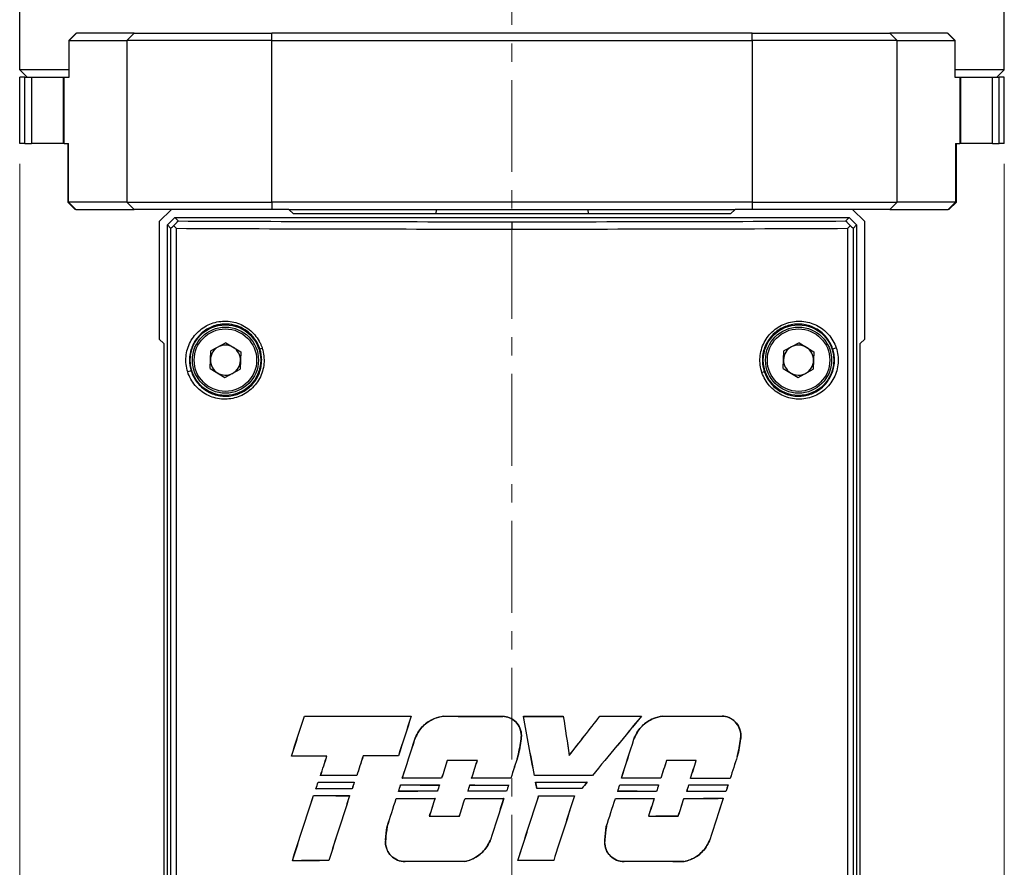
# Model space of a CAD drawing. Header units: inches. Extents: x 0 to 6721, y -3375 to 1330.
# Tile 48 of 196: x 4914 to 4981, y -3049 to -2991. Entities that reach past the tile are written whole.
import ezdxf

# ---------------------------------------------------------------- set-up
doc = ezdxf.new("R2010")
doc.units = ezdxf.units.IN
doc.header["$MEASUREMENT"] = 0
doc.linetypes.add('CENTER', pattern=[2, 1.25, -0.25, 0.25, -0.25])
for name, color, linetype, lineweight in [('AM_5', 3, 'Continuous', 15), ('AM_7', 4, 'CENTER', 15), ('可見 (ISO)', 7, 'Continuous', 25), ('窄部可見 (ISO)', 7, 'Continuous', 25)]:
    doc.layers.add(name, color=color, linetype=linetype, lineweight=lineweight)
doc.styles.add('尺寸標註', font='romans.shx', dxfattribs={"bigfont": 'CHINESET.SHX'})
doc.dimstyles.new('複本(3) CNS2-1$0', dxfattribs={"dimtxt": 3.7, "dimasz": 3, "dimexe": 1.4, "dimexo": 1.4, "dimgap": 1, "dimtad": 1, "dimtoh": 1, "dimdsep": 46, "dimtxsty": '尺寸標註', "dimcen": 0, "dimclrd": 2, "dimclre": 2, "dimclrt": 3, "dimadec": 0, "dimazin": 2, "dimtp": 0.1, "dimtm": 0.1, "dimtfac": 0.71, "dimtmove": 0, "dimatfit": 0, "dimfxl": 0, "dimlwd": 13, "dimlwe": 13, "dimarcsym": 0})

# ---------------------------------------------------------------- blocks, each defined once
blk = doc.blocks.new('*D459')
at = {"layer": 'AM_5', "color": 2, "lineweight": 13}
for p, q in [((4914.457, -3001.305), (4914.457, -3143.523)), ((4981.457, -3001.305), (4981.457, -3143.523)), ((4917.457, -3142.123), (4978.457, -3142.123))]:
    blk.add_line(p, q, dxfattribs=at)
at = {"layer": 'AM_5', "color": 2}
for points in [[(4917.457, -3141.623), (4917.457, -3142.623), (4914.457, -3142.123)], [(4978.457, -3141.623), (4978.457, -3142.623), (4981.457, -3142.123)]]:
    blk.add_solid(points, dxfattribs=at)
at = {"layer": 'Defpoints', "color": 0}
for p in [(4914.457, -2999.905), (4981.457, -2999.905), (4981.457, -3142.123)]:
    blk.add_point(p, dxfattribs=at)
at = {"layer": 'AM_5', "color": 3, "insert": (4947.957, -3139.273), "char_height": 3.7, "attachment_point": 5, "style": '尺寸標註'}
blk.add_mtext('67', dxfattribs=at)

msp = doc.modelspace()

# ---------------------------------------------------------------- linework, layer by layer
at = {"layer": 'AM_7', "ltscale": 5}
msp.add_line((4947.957, -2975.595), (4947.957, -3102.405), dxfattribs=at)
at = {"layer": '可見 (ISO)'}
for p, q in [((4914.457, -2994.905), (4914.457, -2983.905)), ((4981.457, -2994.905), (4981.457, -2983.905)), ((4918.3, -2992.405), (4917.8, -2992.905)), ((4918.3, -2992.405), (4918.323, -2992.405)), ((4922.25, -2992.405), (4918.323, -2992.405)), ((4922.25, -2992.405), (4931.605, -2992.405)), ((4964.309, -2992.405), (4931.605, -2992.405)), ((4964.309, -2992.405), (4973.665, -2992.405)), ((4977.591, -2992.405), (4973.665, -2992.405)), ((4977.591, -2992.405), (4977.614, -2992.405)), ((4977.614, -2992.405), (4978.114, -2992.905)), ((4917.831, -2992.905), (4917.8, -2992.905)), ((4917.8, -2992.905), (4917.8, -2995.405)), ((4917.831, -2992.905), (4921.757, -2992.905)), ((4931.605, -2992.905), (4921.757, -2992.905)), ((4931.605, -2992.905), (4964.309, -2992.905)), ((4974.157, -2992.905), (4964.309, -2992.905)), ((4974.157, -2992.905), (4978.084, -2992.905)), ((4978.114, -2992.905), (4978.084, -2992.905)), ((4978.114, -2995.405), (4978.114, -2992.905)), ((4917.8, -2994.905), (4914.457, -2994.905)), ((4914.957, -2995.405), (4914.457, -2994.905)), ((4914.8, -2995.405), (4914.457, -2995.405)), ((4914.457, -2999.905), (4914.457, -2995.405)), ((4914.8, -2995.405), (4915.27, -2995.405)), ((4914.8, -2999.905), (4914.8, -2995.405)), ((4915.27, -2995.405), (4916.377, -2995.405)), ((4916.377, -2995.405), (4917.413, -2995.405)), ((4917.413, -2995.405), (4917.474, -2995.405)), ((4917.413, -2995.405), (4917.413, -2999.905)), ((4917.474, -2995.405), (4917.831, -2995.405)), ((4978.084, -2995.405), (4978.44, -2995.405)), ((4981.457, -2994.905), (4978.114, -2994.905)), ((4978.44, -2995.405), (4978.501, -2995.405)), ((4978.501, -2999.905), (4978.501, -2995.405)), ((4978.501, -2995.405), (4979.538, -2995.405)), ((4979.538, -2995.405), (4980.644, -2995.405)), ((4980.644, -2995.405), (4981.115, -2995.405)), ((4980.957, -2995.405), (4981.457, -2994.905)), ((4981.457, -2995.405), (4981.115, -2995.405)), ((4981.115, -2999.905), (4981.115, -2995.405)), ((4981.457, -2999.905), (4981.457, -2995.405)), ((4914.8, -2999.905), (4914.457, -2999.905)), ((4914.8, -2999.905), (4915.27, -2999.905)), ((4917.413, -2999.905), (4915.27, -2999.905)), ((4917.474, -2999.905), (4917.413, -2999.905)), ((4917.474, -2999.905), (4917.782, -2999.905)), ((4917.722, -2999.905), (4917.722, -3003.905)), ((4978.132, -2999.905), (4978.44, -2999.905)), ((4978.193, -3003.905), (4978.193, -2999.905)), ((4978.501, -2999.905), (4978.44, -2999.905)), ((4980.644, -2999.905), (4978.501, -2999.905)), ((4980.644, -2999.905), (4981.115, -2999.905)), ((4981.457, -2999.905), (4981.115, -2999.905)), ((4917.722, -3003.905), (4917.782, -3003.905)), ((4918.222, -3004.405), (4917.722, -3003.905)), ((4921.757, -3003.905), (4917.782, -3003.905)), ((4921.757, -3003.905), (4931.605, -3003.905)), ((4964.309, -3003.905), (4931.605, -3003.905)), ((4964.309, -3003.905), (4974.157, -3003.905)), ((4978.132, -3003.905), (4974.157, -3003.905)), ((4977.693, -3004.405), (4978.193, -3003.905)), ((4978.132, -3003.905), (4978.193, -3003.905)), ((4918.275, -3004.405), (4918.222, -3004.405)), ((4918.275, -3004.405), (4922.25, -3004.405)), ((4924.779, -3004.405), (4922.25, -3004.405)), ((4924.779, -3004.405), (4923.957, -3005.228)), ((4932.779, -3004.405), (4924.779, -3004.405)), ((4933.079, -3004.705), (4932.779, -3004.405)), ((4932.779, -3004.405), (4963.135, -3004.405)), ((4962.835, -3004.705), (4933.079, -3004.705)), ((4942.808, -3004.405), (4942.783, -3004.705)), ((4953.107, -3004.405), (4953.132, -3004.705)), ((4963.135, -3004.405), (4962.835, -3004.705)), ((4971.135, -3004.405), (4963.135, -3004.405)), ((4971.957, -3005.228), (4971.135, -3004.405)), ((4973.665, -3004.405), (4971.135, -3004.405)), ((4973.665, -3004.405), (4977.639, -3004.405)), ((4977.693, -3004.405), (4977.639, -3004.405)), ((4923.957, -3005.228), (4923.957, -3013.228)), ((4924.507, -3005.456), (4925.007, -3004.955)), ((4924.507, -3087.406), (4924.507, -3005.456)), ((4924.736, -3005.685), (4924.507, -3005.456)), ((4925.007, -3004.955), (4970.907, -3004.955)), ((4925.007, -3004.955), (4925.236, -3005.185)), ((4970.678, -3005.185), (4970.907, -3004.955)), ((4970.907, -3004.955), (4971.407, -3005.456)), ((4971.407, -3005.456), (4971.178, -3005.685)), ((4971.407, -3005.456), (4971.407, -3087.406)), ((4971.957, -3013.228), (4971.957, -3005.228)), ((4930.449, -3005.705), (4930.449, -3005.705)), ((4965.465, -3005.705), (4965.465, -3005.705)), ((4927.376, -3012.455), (4927.376, -3012.455)), ((4923.957, -3013.228), (4924.257, -3013.528)), ((4924.257, -3013.528), (4924.257, -3054.905)), ((4928.495, -3013.475), (4927.454, -3014.033)), ((4928.495, -3013.475), (4929.498, -3014.098)), ((4967.495, -3013.475), (4966.454, -3014.033)), ((4967.495, -3013.475), (4968.498, -3014.098)), ((4971.657, -3013.528), (4971.957, -3013.228)), ((4971.657, -3054.905), (4971.657, -3013.528)), ((4927.416, -3015.213), (4927.454, -3014.033)), ((4929.498, -3014.098), (4929.46, -3015.278)), ((4966.416, -3015.213), (4966.454, -3014.033)), ((4968.498, -3014.098), (4968.46, -3015.278)), ((4927.416, -3015.213), (4928.419, -3015.836)), ((4928.419, -3015.836), (4929.46, -3015.278)), ((4966.416, -3015.213), (4967.419, -3015.836)), ((4967.419, -3015.836), (4968.46, -3015.278)), ((4929.957, -3016.607), (4929.957, -3016.607)), ((4933.834, -3038.875), (4933.837, -3038.879)), ((4941.102, -3038.89), (4941.098, -3038.893)), ((4943.28, -3038.892), (4943.281, -3038.896)), ((4947.344, -3038.894), (4947.344, -3038.898)), ((4948.731, -3038.894), (4948.735, -3038.898)), ((4951.447, -3038.893), (4951.444, -3038.897)), ((4953.934, -3038.891), (4953.935, -3038.894)), ((4956.773, -3038.887), (4956.765, -3038.89)), ((4958.189, -3038.884), (4958.189, -3038.888)), ((4962.253, -3038.875), (4962.253, -3038.878)), ((4941.348, -3040.455), (4941.351, -3040.456)), ((4948.576, -3040.438), (4948.573, -3040.437)), ((4956.254, -3040.454), (4956.258, -3040.455)), ((4963.508, -3040.441), (4963.504, -3040.441)), ((4932.945, -3041.608), (4932.95, -3041.604)), ((4935.359, -3041.601), (4935.364, -3041.598)), ((4937.826, -3041.596), (4937.823, -3041.592)), ((4940.227, -3041.592), (4940.225, -3041.588)), ((4948.357, -3041.617), (4948.354, -3041.616)), ((4951.853, -3041.554), (4951.851, -3041.563)), ((4963.288, -3041.623), (4963.285, -3041.622)), ((4943.556, -3041.901), (4943.554, -3041.897)), ((4945.599, -3041.899), (4945.604, -3041.896)), ((4958.471, -3041.909), (4958.469, -3041.906)), ((4960.488, -3041.914), (4960.493, -3041.91)), ((4934.929, -3042.935), (4934.934, -3042.931)), ((4937.398, -3042.929), (4937.395, -3042.925)), ((4940.492, -3043.11), (4940.497, -3043.107)), ((4943.168, -3043.107), (4943.166, -3043.104)), ((4945.21, -3043.106), (4945.215, -3043.102)), ((4947.879, -3043.105), (4947.876, -3043.102)), ((4949.483, -3042.918), (4949.486, -3042.915)), ((4953.43, -3042.921), (4953.428, -3042.918)), ((4955.401, -3043.11), (4955.406, -3043.107)), ((4958.083, -3043.115), (4958.08, -3043.111)), ((4960.101, -3043.119), (4960.106, -3043.116)), ((4962.803, -3043.126), (4962.8, -3043.123)), ((4934.767, -3043.367), (4934.769, -3043.37)), ((4937.226, -3043.373), (4937.221, -3043.376)), ((4940.38, -3043.565), (4940.382, -3043.568)), ((4943.018, -3043.568), (4943.014, -3043.572)), ((4945.095, -3043.57), (4945.098, -3043.573)), ((4947.727, -3043.57), (4947.722, -3043.574)), ((4949.567, -3043.383), (4949.571, -3043.387)), ((4949.655, -3043.811), (4949.658, -3043.808)), ((4952.707, -3043.813), (4952.705, -3043.81)), ((4953.063, -3043.381), (4953.055, -3043.385)), ((4955.289, -3043.565), (4955.291, -3043.569)), ((4957.937, -3043.561), (4957.932, -3043.564)), ((4959.995, -3043.557), (4959.997, -3043.56)), ((4962.665, -3043.55), (4962.66, -3043.553)), ((4934.442, -3044.29), (4934.444, -3044.293)), ((4934.617, -3043.828), (4934.622, -3043.825)), ((4936.909, -3044.295), (4936.904, -3044.299)), ((4937.081, -3043.822), (4937.078, -3043.819)), ((4940.237, -3044.004), (4940.242, -3044)), ((4942.878, -3044), (4942.876, -3043.997)), ((4944.956, -3043.999), (4944.961, -3043.995)), ((4947.588, -3043.998), (4947.586, -3043.994)), ((4949.77, -3044.307), (4949.773, -3044.31)), ((4952.211, -3044.305), (4952.206, -3044.309)), ((4955.147, -3044.003), (4955.152, -3043.999)), ((4957.792, -3044.007), (4957.79, -3044.004)), ((4959.847, -3044.011), (4959.852, -3044.008)), ((4962.328, -3044.474), (4962.323, -3044.478)), ((4962.512, -3044.018), (4962.51, -3044.015)), ((4940.08, -3044.488), (4940.082, -3044.492)), ((4942.719, -3044.491), (4942.714, -3044.495)), ((4944.759, -3044.493), (4944.762, -3044.496)), ((4947.391, -3044.494), (4947.387, -3044.497)), ((4954.989, -3044.489), (4954.992, -3044.493)), ((4957.637, -3044.485), (4957.632, -3044.488)), ((4959.659, -3044.481), (4959.662, -3044.484)), ((4942.332, -3045.686), (4942.327, -3045.69)), ((4944.371, -3045.688), (4944.374, -3045.691)), ((4957.248, -3045.681), (4957.243, -3045.684)), ((4959.272, -3045.677), (4959.275, -3045.68)), ((4939.462, -3046.404), (4939.466, -3046.405)), ((4954.374, -3046.404), (4954.377, -3046.405)), ((4939.36, -3047.299), (4939.364, -3047.299)), ((4946.49, -3047.297), (4946.487, -3047.296)), ((4954.273, -3047.299), (4954.276, -3047.3)), ((4961.415, -3047.302), (4961.412, -3047.301)), ((4933.011, -3048.725), (4933.015, -3048.722)), ((4935.489, -3048.719), (4935.486, -3048.715)), ((4944.741, -3048.777), (4944.741, -3048.774)), ((4948.356, -3048.704), (4948.361, -3048.7)), ((4950.795, -3048.704), (4950.792, -3048.701)), ((4959.651, -3048.79), (4959.651, -3048.786))]:
    msp.add_line(p, q, dxfattribs=at)
for centre, radius in [((4928.457, -3014.655), 2.4), ((4967.457, -3014.655), 2.4), ((4928.457, -3014.655), 2.25), ((4967.457, -3014.655), 2.25)]:
    msp.add_circle(centre, radius, dxfattribs=at)
for centre, radius, start, end in [((4928.757, -3009.206), 3.25, 281.62621, 281.62665), ((4967.157, -3009.205), 3.25, 258.37297, 258.37379), ((4928.457, -3014.655), 1.023, 58.16865, 118.16865), ((4967.457, -3014.655), 1.022, 58.16865, 118.16865), ((4928.457, -3014.655), 1.023, 118.16865, 178.16865), ((4928.457, -3014.655), 1.023, 358.16865, 58.16865), ((4931.957, -3015.405), 2, 126.49107, 126.49202), ((4967.457, -3014.655), 1.022, 118.16865, 178.16865), ((4967.457, -3014.655), 1.022, 358.16865, 58.16865), ((4928.457, -3014.655), 1.023, 178.16865, 238.16865), ((4928.457, -3014.655), 1.023, 298.16865, 358.16865), ((4967.457, -3014.655), 1.022, 178.16865, 238.16865), ((4967.457, -3014.655), 1.022, 298.16865, 358.16865), ((4928.457, -3014.655), 1.023, 238.16865, 298.16865), ((4967.457, -3014.655), 1.022, 238.16865, 298.16865)]:
    msp.add_arc(centre, radius, start, end, dxfattribs=at)
for centre, major_axis, ratio, start_param, end_param in [((4925.236, -3005.185), (0.5, 0.5), 0.017452, 3.14159, 4.057193), ((4970.678, -3005.184), (0.5, -0.5), 0.017447, 5.367552, 6.283193), ((4932.281, -2991.642), (284.087, 875.847), 0.017452, 4.660971, 4.664096), ((4932.246, -2991.636), (-284.763, -877.929), 0.017452, 1.519511, 1.52262), ((4947.957, -3037.298), (91.487, 0), 0.017452, 4.557398, 4.637393), ((4947.957, -3037.298), (-91.687, 0), 0.017452, 1.416174, 1.495912), ((4963.845, -3022.978), (295.789, 911.922), 0.017452, 1.593911, 1.596866), ((4963.81, -3022.978), (-295.137, -909.912), 0.017452, 4.735538, 4.738507), ((4947.957, -3037.298), (91.486, 0), 0.017452, 4.661247, 4.705683), ((4947.957, -3037.298), (-91.686, 0), 0.017452, 1.519768, 1.564104), ((4947.957, -3037.298), (91.486, 0), 0.017452, 4.720848, 4.750549), ((4901.456, -3043.446), (-498.078, 2664.416), 0.017452, 4.709324, 4.710835), ((4947.957, -3037.298), (-91.686, 0), 0.017452, 1.579283, 1.60884), ((4901.355, -3043.446), (499.167, -2670.241), 0.017452, 1.567733, 1.569237), ((5017.325, -3005.517), (-605.756, 3974.147), 0.017452, 1.576535, 1.577206), ((5017.173, -3005.518), (604.423, -3965.401), 0.017452, 4.718146, 4.718817), ((4944.64, -3043.944), (-148.764, -190.234), 0.017452, 1.59696, 1.610988), ((4944.648, -3043.944), (148.438, 189.818), 0.017452, 4.738624, 4.752657), ((4947.957, -3052.038), (91.692, 110.88), 0.011124, 1.461143, 1.497648), ((4947.957, -3052.038), (-91.492, -110.638), 0.011124, 4.602442, 4.639092), ((4947.957, -3037.298), (91.486, 0), 0.017452, 4.777761, 4.8089), ((4947.957, -3037.298), (-91.686, 0), 0.017452, 1.636045, 1.667014), ((4947.957, -3037.298), (91.487, 0), 0.017452, 4.824462, 4.869294), ((4947.957, -3037.298), (-91.687, 0), 0.017452, 1.682627, 1.727356), ((4931.892, -3014.931), (295.191, 917.568), 0.017452, 4.687288, 4.690184), ((4931.857, -3014.93), (-295.852, -919.625), 0.017452, 1.545767, 1.548651), ((4931.881, -3060.972), (297.001, 923.195), 0.017452, 4.737352, 4.74023), ((4931.845, -3060.972), (-297.658, -925.238), 0.017452, 1.59572, 1.598587), ((4947.957, -3043.183), (-91.487, 0), 0.017452, 4.850528, 4.877222), ((4947.957, -3043.183), (91.687, 0), 0.017452, 1.708579, 1.735213), ((4932.02, -2998.297), (288.76, 897.578), 0.017452, 4.668253, 4.66974), ((4931.985, -2998.292), (-289.436, -899.682), 0.017452, 1.526775, 1.528259), ((4963.918, -3015.505), (295.88, 919.712), 0.017452, 1.604779, 1.606229), ((4963.882, -3015.506), (-295.218, -917.654), 0.017452, 4.746438, 4.747892), ((4947.957, -3043.183), (91.686, 0), 0.017452, 1.65523, 1.681553), ((4947.957, -3043.183), (-91.486, 0), 0.017452, 4.79698, 4.823361), ((4947.957, -3048.076), (91.687, 285.087), 0.005344, 1.549852, 1.555064), ((4964.161, -3048.074), (-298.7, -928.477), 0.017452, 4.711049, 4.712652), ((4963.906, -3092.847), (286.05, 889.156), 0.017452, 1.518769, 1.520459), ((4963.871, -3092.841), (-285.369, -887.039), 0.017452, 4.660233, 4.66193), ((4964.179, -3033.438), (299.106, 929.737), 0.017452, 1.585509, 1.586807), ((4964.143, -3033.438), (-298.451, -927.703), 0.017452, 4.727125, 4.728426), ((4947.957, -3043.495), (91.686, 0), 0.017452, 1.596468, 1.618843), ((4947.957, -3043.495), (-91.486, 0), 0.017452, 4.73817, 4.760512), ((4931.788, -3029.381), (297.997, 926.291), 0.017452, 4.703186, 4.704489), ((4931.752, -3029.381), (-298.653, -928.329), 0.017452, 1.56163, 1.562929), ((4963.977, -3079.196), (292.588, 909.479), 0.017452, 1.535399, 1.536725), ((4963.941, -3079.193), (-291.921, -907.406), 0.017452, 4.676904, 4.678234), ((4947.957, -3043.495), (91.687, 0), 0.017452, 1.433645, 1.455894), ((4947.957, -3043.495), (-91.487, 0), 0.017452, 4.574989, 4.597206), ((4932.205, -3075.289), (293.354, 911.858), 0.017452, 4.75329, 4.754613), ((4932.169, -3075.291), (-294.018, -913.922), 0.017452, 1.611623, 1.612943), ((4947.957, -3044.515), (-91.487, 0), 0.017452, 4.828069, 4.855276), ((4947.957, -3044.515), (91.687, 0), 0.017452, 1.686251, 1.713316), ((4947.957, -3044.702), (-91.486, 0), 0.017452, 4.764757, 4.794076), ((4947.957, -3044.702), (91.686, 0), 0.017452, 1.623078, 1.652252), ((4947.957, -3044.702), (-91.486, 0), 0.017452, 4.713246, 4.742416), ((4947.957, -3044.702), (91.686, 0), 0.017452, 1.57168, 1.600706), ((4947.957, -3044.515), (-91.486, 0), 0.017452, 4.652533, 4.695708), ((4947.957, -3044.515), (91.686, 0), 0.017452, 1.51109, 1.554121), ((4947.957, -3044.702), (-91.486, 0), 0.017452, 4.601481, 4.630931), ((4947.957, -3044.702), (91.686, 0), 0.017452, 1.46016, 1.489463), ((4947.957, -3044.702), (-91.487, 0), 0.017452, 4.549394, 4.579256), ((4947.957, -3044.702), (91.687, 0), 0.017452, 1.408188, 1.437903), ((4947.962, -2997.597), (91.504, 281.974), 0.005389, 4.549441, 4.551099), ((4947.957, -2997.614), (91.687, 282.541), 0.005388, 4.549844, 4.551473), ((4947.957, -3041.787), (91.487, 0), 0.017452, 4.567706, 4.594823), ((4947.957, -3041.787), (-91.687, 0), 0.017452, 1.42646, 1.453435), ((4947.952, -3015.466), (91.664, 282.47), 0.005386, 1.671514, 1.673089), ((4947.962, -3015.44), (91.507, 281.984), 0.005389, 1.671765, 1.673368), ((4947.954, -3015.077), (91.471, 281.872), 0.005387, 4.611335, 4.612899), ((4947.957, -3015.068), (91.685, 282.532), 0.005388, 4.611556, 4.613092), ((4947.957, -3041.974), (91.486, 0), 0.017452, 4.629469, 4.658381), ((4947.957, -3041.974), (-91.686, 0), 0.017452, 1.488085, 1.516853), ((4947.956, -3033.522), (91.675, 282.502), 0.005387, 1.608125, 1.609631), ((4947.956, -3033.521), (91.48, 281.902), 0.005387, 1.608192, 1.609726), ((4947.957, -3029.582), (91.489, 281.93), 0.005388, 4.662979, 4.664503), ((4947.957, -3029.584), (91.681, 282.519), 0.005387, 4.663107, 4.664603), ((4947.957, -3041.974), (91.486, 0), 0.017452, 4.6811, 4.709876), ((4947.957, -3041.974), (-91.686, 0), 0.017452, 1.539604, 1.568237), ((4947.957, -3048.034), (91.672, 282.493), 0.005387, 1.556757, 1.558245), ((4947.957, -3048.036), (91.5, 281.963), 0.005389, 1.556705, 1.558222), ((4947.957, -3041.787), (91.486, 0), 0.017452, 4.729986, 4.768226), ((4947.961, -3043.484), (91.394, -444.044), 0.003515, 1.569335, 1.570299), ((4947.957, -3041.787), (-91.686, 0), 0.017452, 1.588402, 1.62643), ((4947.962, -3043.484), (91.563, -444.866), 0.003514, 1.569345, 1.570291), ((4947.957, -3045.408), (91.686, 0), 0.017452, 1.51899, 1.552245), ((4947.957, -3052.089), (91.692, 111.373), 0.011094, 1.501695, 1.505523), ((4947.957, -3052.089), (91.492, 111.129), 0.011094, 1.501493, 1.505392), ((4947.958, -3060.994), (91.484, 281.915), 0.005388, 4.774446, 4.776001), ((4947.96, -3060.989), (91.669, 282.484), 0.005387, 4.774317, 4.775843), ((4947.957, -3041.974), (91.486, 0), 0.017452, 4.792617, 4.821696), ((4947.957, -3041.974), (-91.686, 0), 0.017452, 1.650876, 1.679811), ((4947.958, -3079.445), (91.684, 282.529), 0.005388, 1.445202, 1.446769), ((4947.956, -3079.451), (91.491, 281.936), 0.005388, 1.444899, 1.446495), ((4947.957, -3075.511), (91.486, 281.92), 0.005388, 4.826102, 4.827726), ((4947.961, -3075.502), (91.674, 282.5), 0.005387, 4.825854, 4.827449), ((4947.957, -3041.974), (91.487, 0), 0.017452, 4.844348, 4.873853), ((4947.957, -3041.974), (-91.687, 0), 0.017452, 1.702494, 1.731851), ((4947.952, -3093.982), (91.705, 282.594), 0.005389, 1.393133, 1.394792), ((4947.964, -3093.939), (91.464, 281.851), 0.005387, 1.392799, 1.394488), ((4932.038, -2998.469), (286.698, 891.171), 0.017452, 4.661581, 4.666565), ((4932.003, -2998.463), (-287.378, -893.283), 0.017452, 1.520119, 1.525084), ((4947.957, -3042.71), (91.487, 0), 0.017452, 4.564115, 4.591326), ((4947.957, -3042.71), (-91.687, 0), 0.017452, 1.422876, 1.449946), ((4947.957, -3045.408), (-91.487, 0), 0.017452, 4.831559, 4.85873), ((4947.957, -3045.408), (91.687, 0), 0.017452, 1.689733, 1.716762), ((4963.801, -3015.473), (294.595, 915.716), 0.017452, 1.607894, 1.61272), ((4963.764, -3015.475), (-293.931, -913.652), 0.017452, 4.749553, 4.754397), ((4947.957, -3045.594), (-91.486, 0), 0.017452, 4.767932, 4.796873), ((4947.957, -3045.594), (91.686, 0), 0.017452, 1.626246, 1.655043), ((4947.957, -3045.594), (-91.486, 0), 0.017452, 4.716418, 4.745202), ((4947.957, -3045.594), (91.686, 0), 0.017452, 1.574845, 1.603485), ((4931.745, -3044.728), (298.845, 928.927), 0.017452, 4.713724, 4.718457), ((4931.71, -3044.728), (-299.498, -930.957), 0.017452, 1.572144, 1.57686), ((4947.957, -3045.408), (-91.486, 0), 0.017452, 4.660452, 4.693829), ((4947.957, -3042.71), (91.486, 0), 0.017452, 4.732207, 4.758901), ((4947.957, -3042.71), (-91.686, 0), 0.017452, 1.590599, 1.617155), ((4964.142, -3062.69), (298.195, 926.907), 0.017452, 1.55658, 1.561319), ((4964.106, -3062.689), (-297.539, -924.867), 0.017452, 4.698125, 4.702882), ((4947.957, -3045.594), (-91.486, 0), 0.017452, 4.604677, 4.633716), ((4947.957, -3045.594), (91.686, 0), 0.017452, 1.463349, 1.492243), ((4947.957, -3042.897), (91.487, 0), 0.017452, 4.840654, 4.870119), ((4947.957, -3042.897), (-91.687, 0), 0.017452, 1.698809, 1.728126), ((4947.957, -3045.594), (-91.487, 0), 0.017452, 4.552615, 4.582054), ((4947.957, -3045.594), (91.687, 0), 0.017452, 1.411402, 1.440694), ((4963.915, -3093.029), (287.856, 894.769), 0.017452, 1.522124, 1.525284), ((4963.88, -3093.023), (-287.177, -892.658), 0.017452, 4.66359, 4.666763), ((4931.922, -3015.128), (294.163, 914.374), 0.017452, 4.683793, 4.685889), ((4931.886, -3015.126), (-294.826, -916.434), 0.017452, 1.542274, 1.544363), ((4947.957, -3042.897), (91.486, 0), 0.017452, 4.626175, 4.655103), ((4947.957, -3042.897), (-91.686, 0), 0.017452, 1.484799, 1.513583), ((4963.885, -3033.537), (296.418, 913.152), 0.017452, 1.588462, 1.58977), ((4963.85, -3033.537), (-295.769, -911.152), 0.017452, 4.730077, 4.731388), ((4932.078, -3029.516), (295.212, 909.438), 0.017452, 4.700271, 4.701585), ((4932.043, -3029.515), (-295.862, -911.44), 0.017452, 1.558713, 1.560024), ((4947.957, -3042.897), (91.486, 0), 0.017452, 4.677429, 4.706206), ((4947.957, -3042.897), (-91.686, 0), 0.017452, 1.53594, 1.564574), ((4964.205, -3047.95), (299.495, 930.948), 0.017452, 1.572702, 1.575707), ((4964.169, -3047.95), (-298.842, -928.918), 0.017452, 4.714283, 4.7173), ((4931.832, -3061.105), (297.627, 925.141), 0.017452, 4.733894, 4.735965), ((4931.796, -3061.105), (-298.283, -927.181), 0.017452, 1.592266, 1.594329), ((4947.957, -3042.897), (91.486, 0), 0.017452, 4.789331, 4.818392), ((4947.957, -3042.897), (-91.686, 0), 0.017452, 1.647599, 1.676514), ((4963.727, -3078.988), (291.151, 896.926), 0.017452, 1.537988, 1.539322), ((4963.692, -3078.986), (-290.489, -894.886), 0.017452, 4.679491, 4.680829), ((4932.397, -3075.084), (291.804, 898.94), 0.017452, 4.750772, 4.752103), ((4932.361, -3075.085), (-292.464, -900.97), 0.017452, 1.609104, 1.610432), ((4947.957, -3044.092), (-91.686, 0), 0.017452, 1.50935, 1.531704), ((4947.957, -3044.092), (91.486, 0), 0.017452, 4.650861, 4.673183), ((4947.957, -3044.092), (-91.687, 0), 0.017452, 1.672249, 1.69455), ((4947.957, -3044.092), (91.487, 0), 0.017452, 4.814118, 4.836387), ((4947.957, -3050.3), (-91.487, 0), 0.017452, 4.849098, 4.876499), ((4947.957, -3050.3), (91.687, 0), 0.017452, 1.707234, 1.734491), ((4947.957, -3050.373), (91.686, 0), 0.017452, 1.605884, 1.65028), ((4947.957, -3050.373), (-91.486, 0), 0.017452, 4.74755, 4.792046), ((4947.957, -3050.3), (-91.486, 0), 0.017452, 4.681369, 4.70803), ((4947.957, -3050.3), (91.686, 0), 0.017452, 1.539872, 1.566395), ((4947.957, -3050.373), (91.687, 0), 0.017452, 1.442908, 1.487491), ((4947.957, -3050.373), (-91.487, 0), 0.017452, 4.584216, 4.628901)]:
    msp.add_ellipse(centre, major_axis=major_axis, ratio=ratio, start_param=start_param, end_param=end_param, dxfattribs=at)
for points, knots in [([(4924.938, -3005.496), (4924.977, -3005.457), (4925.016, -3005.418), (4925.086, -3005.347), (4925.118, -3005.314), (4925.172, -3005.258), (4925.194, -3005.234), (4925.22, -3005.206), (4925.227, -3005.198), (4925.235, -3005.188), (4925.237, -3005.185), (4925.236, -3005.185)], [0.0000009, 0.0000009, 0.0000009, 0.0000009, 0.01668863, 0.01668863, 0.03207294, 0.03207294, 0.04703193, 0.04703193, 0.05595921, 0.05595921, 0.06455402, 0.06455402, 0.06455402, 0.06455402]), ([(4925.111, -3005.684), (4925.103, -3005.675), (4925.094, -3005.666), (4925.063, -3005.634), (4925.042, -3005.611), (4924.992, -3005.557), (4924.965, -3005.526), (4924.938, -3005.496)], [-0.02692022, -0.02692022, -0.02692022, -0.02692022, -0.023087, -0.023087, -0.01333736, -0.01333736, -0.00000098, -0.00000098, -0.00000098, -0.00000098]), ([(4970.678, -3005.185), (4970.677, -3005.185), (4970.679, -3005.188), (4970.688, -3005.198), (4970.695, -3005.206), (4970.72, -3005.234), (4970.742, -3005.258), (4970.797, -3005.314), (4970.828, -3005.347), (4970.898, -3005.418), (4970.937, -3005.457), (4970.976, -3005.496)], [0.00000029, 0.00000029, 0.00000029, 0.00000029, 0.00854237, 0.00854237, 0.01741418, 0.01741418, 0.03229707, 0.03229707, 0.04761493, 0.04761493, 0.0642307, 0.0642307, 0.0642307, 0.0642307]), ([(4970.803, -3005.684), (4970.812, -3005.675), (4970.82, -3005.666), (4970.851, -3005.634), (4970.872, -3005.611), (4970.922, -3005.557), (4970.95, -3005.526), (4970.976, -3005.496)], [-0.00383091, -0.00383091, -0.00383091, -0.00383091, 0, 0, 0.00974206, 0.00974206, 0.02306878, 0.02306878, 0.02306878, 0.02306878]), ([(4941.348, -3040.455), (4941.363, -3040.411), (4941.38, -3040.367), (4941.517, -3040.035), (4941.698, -3039.771), (4942.116, -3039.353), (4942.38, -3039.173), (4942.867, -3038.972), (4943.075, -3038.918), (4943.28, -3038.892)], [0.7838559, 0.7838559, 0.7838559, 0.7838559, 0.7970054, 0.7970054, 0.8855795, 0.8855795, 0.974259, 0.974259, 1.0344169, 1.0344169, 1.0344169, 1.0344169]), ([(4943.281, -3038.896), (4943.075, -3038.922), (4942.868, -3038.975), (4942.382, -3039.176), (4942.118, -3039.356), (4941.701, -3039.773), (4941.52, -3040.036), (4941.383, -3040.368), (4941.366, -3040.412), (4941.351, -3040.456)], [1.0892723, 1.0892723, 1.0892723, 1.0892723, 1.1493192, 1.1493192, 1.2378659, 1.2378659, 1.326308, 1.326308, 1.3394343, 1.3394343, 1.3394343, 1.3394343]), ([(4947.344, -3038.894), (4947.491, -3038.901), (4947.644, -3038.934), (4947.948, -3039.06), (4948.096, -3039.161), (4948.329, -3039.394), (4948.43, -3039.542), (4948.564, -3039.865), (4948.597, -3040.041), (4948.597, -3040.206), (4948.597, -3040.281), (4948.59, -3040.36), (4948.576, -3040.438)], [0.5993472, 0.5993472, 0.5993472, 0.5993472, 0.6428795, 0.6428795, 0.692326, 0.692326, 0.7417708, 0.7417708, 0.7912155, 0.7912155, 0.7912155, 0.8139712, 0.8139712, 0.8139712, 0.8139712]), ([(4948.573, -3040.437), (4948.586, -3040.359), (4948.593, -3040.281), (4948.593, -3040.041), (4948.56, -3039.866), (4948.427, -3039.543), (4948.326, -3039.396), (4948.094, -3039.164), (4947.946, -3039.063), (4947.643, -3038.937), (4947.49, -3038.905), (4947.344, -3038.898)], [-0.4172616, -0.4172616, -0.4172616, -0.4172616, -0.3945554, -0.3945554, -0.3452422, -0.3452422, -0.2959289, -0.2959289, -0.246614, -0.246614, -0.2032052, -0.2032052, -0.2032052, -0.2032052]), ([(4956.254, -3040.454), (4956.27, -3040.41), (4956.286, -3040.366), (4956.424, -3040.034), (4956.604, -3039.769), (4957.021, -3039.35), (4957.287, -3039.168), (4957.774, -3038.965), (4957.983, -3038.911), (4958.189, -3038.884)], [0.788535, 0.788535, 0.788535, 0.788535, 0.801671, 0.801671, 0.8902961, 0.8902961, 0.9795766, 0.9795766, 1.0401369, 1.0401369, 1.0401369, 1.0401369]), ([(4958.189, -3038.888), (4957.983, -3038.915), (4957.775, -3038.968), (4957.289, -3039.171), (4957.024, -3039.353), (4956.607, -3039.771), (4956.427, -3040.036), (4956.289, -3040.368), (4956.273, -3040.411), (4956.258, -3040.455)], [-0.3265801, -0.3265801, -0.3265801, -0.3265801, -0.2661323, -0.2661323, -0.1769869, -0.1769869, -0.0884935, -0.0884935, -0.0753804, -0.0753804, -0.0753804, -0.0753804]), ([(4962.253, -3038.875), (4962.403, -3038.881), (4962.559, -3038.914), (4962.869, -3039.042), (4963.02, -3039.145), (4963.257, -3039.382), (4963.359, -3039.531), (4963.495, -3039.859), (4963.529, -3040.038), (4963.529, -3040.206), (4963.529, -3040.283), (4963.522, -3040.362), (4963.508, -3040.441)], [0.611461, 0.611461, 0.611461, 0.611461, 0.656364, 0.656364, 0.7072983, 0.7072983, 0.7575845, 0.7575845, 0.8078707, 0.8078707, 0.8078707, 0.8309678, 0.8309678, 0.8309678, 0.8309678]), ([(4963.504, -3040.441), (4963.518, -3040.362), (4963.525, -3040.282), (4963.525, -3040.038), (4963.492, -3039.86), (4963.356, -3039.533), (4963.254, -3039.384), (4963.018, -3039.148), (4962.868, -3039.045), (4962.558, -3038.918), (4962.402, -3038.885), (4962.253, -3038.878)], [-0.425903, -0.425903, -0.425903, -0.425903, -0.4028525, -0.4028525, -0.3527, -0.3527, -0.3025474, -0.3025474, -0.2517516, -0.2517516, -0.2069787, -0.2069787, -0.2069787, -0.2069787]), ([(4939.36, -3047.299), (4939.354, -3047.355), (4939.35, -3047.41), (4939.35, -3047.63), (4939.383, -3047.806), (4939.518, -3048.131), (4939.619, -3048.279), (4939.854, -3048.513), (4940.002, -3048.615), (4940.327, -3048.749), (4940.504, -3048.782), (4940.672, -3048.782), (4940.675, -3048.782), (4940.677, -3048.782)], [-0.4139732, -0.4139732, -0.4139732, -0.4139732, -0.3977529, -0.3977529, -0.3480529, -0.3480529, -0.2983529, -0.2983529, -0.2484976, -0.2484976, -0.1986422, -0.1986422, -0.1978872, -0.1978872, -0.1978872, -0.1978872]), ([(4940.677, -3048.778), (4940.675, -3048.778), (4940.672, -3048.778), (4940.505, -3048.778), (4940.328, -3048.746), (4940.004, -3048.612), (4939.856, -3048.51), (4939.622, -3048.277), (4939.521, -3048.129), (4939.387, -3047.805), (4939.354, -3047.629), (4939.354, -3047.464), (4939.354, -3047.41), (4939.357, -3047.355), (4939.364, -3047.299)], [0.5940524, 0.5940524, 0.5940524, 0.5940524, 0.5948064, 0.5948064, 0.6445283, 0.6445283, 0.6942502, 0.6942502, 0.7438179, 0.7438179, 0.7933857, 0.7933857, 0.7933857, 0.809574, 0.809574, 0.809574, 0.809574]), ([(4944.741, -3048.774), (4944.893, -3048.744), (4945.044, -3048.699), (4945.478, -3048.519), (4945.741, -3048.338), (4946.158, -3047.922), (4946.338, -3047.658), (4946.468, -3047.345), (4946.477, -3047.32), (4946.487, -3047.296)], [-1.0163869, -1.0163869, -1.0163869, -1.0163869, -0.9720223, -0.9720223, -0.8836592, -0.8836592, -0.7953721, -0.7953721, -0.787882, -0.787882, -0.787882, -0.787882]), ([(4946.49, -3047.297), (4946.481, -3047.322), (4946.471, -3047.346), (4946.341, -3047.66), (4946.16, -3047.924), (4945.744, -3048.341), (4945.48, -3048.522), (4945.045, -3048.702), (4944.893, -3048.747), (4944.741, -3048.777)], [0.0809095, 0.0809095, 0.0809095, 0.0809095, 0.0884186, 0.0884186, 0.1768371, 0.1768371, 0.265332, 0.265332, 0.3097949, 0.3097949, 0.3097949, 0.3097949]), ([(4954.273, -3047.299), (4954.266, -3047.355), (4954.262, -3047.41), (4954.262, -3047.629), (4954.295, -3047.805), (4954.429, -3048.13), (4954.53, -3048.278), (4954.764, -3048.512), (4954.912, -3048.614), (4955.237, -3048.749), (4955.413, -3048.782), (4955.581, -3048.782), (4955.584, -3048.782), (4955.586, -3048.782)], [-0.4141455, -0.4141455, -0.4141455, -0.4141455, -0.3979568, -0.3979568, -0.3483779, -0.3483779, -0.2987989, -0.2987989, -0.2490113, -0.2490113, -0.1992237, -0.1992237, -0.1984683, -0.1984683, -0.1984683, -0.1984683]), ([(4955.586, -3048.779), (4955.584, -3048.779), (4955.581, -3048.779), (4955.414, -3048.778), (4955.238, -3048.745), (4954.914, -3048.611), (4954.766, -3048.509), (4954.533, -3048.275), (4954.432, -3048.128), (4954.299, -3047.805), (4954.266, -3047.629), (4954.266, -3047.464), (4954.266, -3047.41), (4954.269, -3047.355), (4954.276, -3047.3)], [0.5948335, 0.5948335, 0.5948335, 0.5948335, 0.5955878, 0.5955878, 0.6452425, 0.6452425, 0.6948972, 0.6948972, 0.7443446, 0.7443446, 0.7937919, 0.7937919, 0.7937919, 0.8099488, 0.8099488, 0.8099488, 0.8099488]), ([(4959.651, -3048.786), (4959.805, -3048.756), (4959.958, -3048.711), (4960.396, -3048.53), (4960.662, -3048.348), (4961.081, -3047.93), (4961.262, -3047.665), (4961.393, -3047.351), (4961.402, -3047.326), (4961.412, -3047.301)], [-1.0254989, -1.0254989, -1.0254989, -1.0254989, -0.980258, -0.980258, -0.890604, -0.890604, -0.8016862, -0.8016862, -0.7941988, -0.7941988, -0.7941988, -0.7941988]), ([(4961.415, -3047.302), (4961.406, -3047.327), (4961.396, -3047.352), (4961.265, -3047.667), (4961.084, -3047.932), (4960.664, -3048.351), (4960.398, -3048.533), (4959.959, -3048.714), (4959.805, -3048.759), (4959.651, -3048.79)], [0.0815448, 0.0815448, 0.0815448, 0.0815448, 0.0890509, 0.0890509, 0.1781019, 0.1781019, 0.2678938, 0.2678938, 0.3132374, 0.3132374, 0.3132374, 0.3132374])]:
    msp.add_open_spline(points, degree=3, knots=knots, dxfattribs=at)
for points in [[(4948.354, -3041.616), (4948.454, -3041.225), (4948.527, -3040.829), (4948.573, -3040.437)], [(4948.576, -3040.438), (4948.531, -3040.83), (4948.457, -3041.226), (4948.357, -3041.617)], [(4963.285, -3041.622), (4963.386, -3041.234), (4963.46, -3040.84), (4963.504, -3040.441)], [(4963.508, -3040.441), (4963.463, -3040.841), (4963.39, -3041.235), (4963.288, -3041.623)], [(4939.36, -3047.299), (4939.379, -3047.003), (4939.413, -3046.704), (4939.462, -3046.404)], [(4939.466, -3046.405), (4939.417, -3046.704), (4939.382, -3047.003), (4939.364, -3047.299)], [(4954.273, -3047.299), (4954.291, -3047.003), (4954.325, -3046.704), (4954.374, -3046.404)], [(4954.377, -3046.405), (4954.329, -3046.705), (4954.294, -3047.004), (4954.276, -3047.3)]]:
    msp.add_open_spline(points, degree=3, dxfattribs=at)
at = {"layer": '窄部可見 (ISO)'}
for p, q in [((4918.323, -2992.405), (4917.831, -2992.905)), ((4921.757, -2992.905), (4922.25, -2992.405)), ((4931.605, -2992.905), (4931.605, -2992.405)), ((4964.309, -2992.905), (4964.309, -2992.405)), ((4974.157, -2992.905), (4973.665, -2992.405)), ((4978.084, -2992.905), (4977.591, -2992.405)), ((4917.831, -2995.405), (4917.831, -2992.905)), ((4921.757, -2992.905), (4921.757, -3003.905)), ((4931.605, -3003.905), (4931.605, -2992.905)), ((4964.309, -2992.905), (4964.309, -3003.905)), ((4974.157, -3003.905), (4974.157, -2992.905)), ((4978.084, -2992.905), (4978.084, -2995.405)), ((4915.27, -2995.405), (4915.27, -2999.905)), ((4917.474, -2999.905), (4917.474, -2995.405)), ((4978.44, -2995.405), (4978.44, -2999.905)), ((4980.644, -2999.905), (4980.644, -2995.405)), ((4917.782, -3003.905), (4917.782, -2999.905)), ((4978.132, -2999.905), (4978.132, -3003.905)), ((4917.782, -3003.905), (4918.275, -3004.405)), ((4921.757, -3003.905), (4922.25, -3004.405)), ((4931.605, -3003.905), (4931.605, -3004.405)), ((4964.309, -3003.905), (4964.309, -3004.405)), ((4974.157, -3003.905), (4973.665, -3004.405)), ((4978.132, -3003.905), (4977.639, -3004.405)), ((4947.957, -3005.235), (4947.957, -3005.735)), ((4924.736, -3087.177), (4924.736, -3005.685)), ((4925.111, -3005.684), (4925.111, -3087.177)), ((4970.803, -3087.177), (4970.803, -3005.684)), ((4971.178, -3005.685), (4971.178, -3087.177)), ((4940.677, -3048.782), (4940.677, -3048.778)), ((4955.586, -3048.782), (4955.586, -3048.779))]:
    msp.add_line(p, q, dxfattribs=at)
for centre in [(4928.457, -3014.655), (4967.457, -3014.655)]:
    msp.add_circle(centre, 2.125, dxfattribs=at)
for centre, major_axis, ratio, start_param, end_param in [((4945.29, -3004.013), (79.649, -0.041), 0.015326, 4.457888, 4.745893), ((4950.625, -3004.013), (79.649, 0.041), 0.015326, 4.678885, 4.966892), ((4945.238, -3004.513), (80.088, -0.041), 0.015244, 4.458364, 4.746352), ((4950.676, -3004.513), (80.088, 0.041), 0.015244, 4.678426, 4.966414), ((4930.998, -3013.852), (-0.191, -0.06), 0.057082, 4.89038, 6.265704), ((4926.713, -3014.851), (4.195, 0.468), 0.759771, 6.198121, 6.43307), ((4969.964, -3013.811), (-0.19, -0.064), 0.078689, 0.017508, 1.80138), ((4925.936, -3015.459), (0.191, 0.06), 0.074932, 0.017503, 1.802772), ((4964.93, -3015.5), (0.19, 0.064), 0.060036, 4.88957, 6.2657)]:
    msp.add_ellipse(centre, major_axis=major_axis, ratio=ratio, start_param=start_param, end_param=end_param, dxfattribs=at)
for points, knots in [([(4925.888, -3015.459), (4925.835, -3015.291), (4925.799, -3015.12), (4925.779, -3014.945), (4925.76, -3014.769), (4925.759, -3014.591), (4925.774, -3014.417), (4925.79, -3014.241), (4925.823, -3014.07), (4925.873, -3013.901), (4925.923, -3013.733), (4925.99, -3013.568), (4926.072, -3013.415), (4926.235, -3013.107), (4926.461, -3012.83), (4926.727, -3012.611), (4926.86, -3012.501), (4927.005, -3012.403), (4927.157, -3012.32), (4927.309, -3012.238), (4927.467, -3012.172), (4927.631, -3012.12), (4927.795, -3012.069), (4927.967, -3012.034), (4928.137, -3012.015), (4928.308, -3011.997), (4928.479, -3011.995), (4928.651, -3012.009), (4928.824, -3012.024), (4928.995, -3012.056), (4929.16, -3012.103), (4929.325, -3012.151), (4929.486, -3012.214), (4929.642, -3012.294), (4929.797, -3012.374), (4929.942, -3012.467), (4930.078, -3012.575), (4930.214, -3012.682), (4930.341, -3012.805), (4930.454, -3012.938), (4930.568, -3013.072), (4930.667, -3013.215), (4930.752, -3013.367), (4930.773, -3013.406), (4930.793, -3013.445), (4930.813, -3013.484), (4930.842, -3013.543), (4930.869, -3013.604), (4930.893, -3013.665), (4930.918, -3013.727), (4930.941, -3013.789), (4930.961, -3013.852)], [0.016473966, 0.016473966, 0.016473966, 0.016473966, 0.017002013, 0.017002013, 0.017002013, 0.017530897, 0.017530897, 0.017530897, 0.018062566, 0.018062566, 0.018062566, 0.018594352, 0.018594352, 0.018594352, 0.019658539, 0.019658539, 0.019658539, 0.020190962, 0.020190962, 0.020190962, 0.020723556, 0.020723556, 0.020723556, 0.021256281, 0.021256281, 0.021256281, 0.02178904, 0.02178904, 0.02178904, 0.022321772, 0.022321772, 0.022321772, 0.022854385, 0.022854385, 0.022854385, 0.023386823, 0.023386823, 0.023386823, 0.023919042, 0.023919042, 0.023919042, 0.024451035, 0.024451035, 0.024451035, 0.024583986, 0.024583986, 0.024583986, 0.024783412, 0.024783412, 0.024783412, 0.024982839, 0.024982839, 0.024982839, 0.024982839]), ([(4930.807, -3013.912), (4930.763, -3013.772), (4930.705, -3013.634), (4930.636, -3013.505), (4930.568, -3013.375), (4930.488, -3013.254), (4930.398, -3013.139), (4930.379, -3013.115), (4930.36, -3013.091), (4930.34, -3013.067), (4930.265, -3012.979), (4930.184, -3012.896), (4930.099, -3012.82), (4930.064, -3012.789), (4930.029, -3012.76), (4929.993, -3012.731), (4929.916, -3012.67), (4929.835, -3012.614), (4929.751, -3012.562), (4929.699, -3012.53), (4929.645, -3012.5), (4929.59, -3012.471), (4929.515, -3012.433), (4929.44, -3012.399), (4929.363, -3012.369), (4929.291, -3012.341), (4929.219, -3012.316), (4929.145, -3012.295), (4929.081, -3012.277), (4929.016, -3012.261), (4928.951, -3012.248), (4928.861, -3012.23), (4928.768, -3012.216), (4928.676, -3012.209), (4928.625, -3012.204), (4928.574, -3012.201), (4928.523, -3012.2), (4928.415, -3012.198), (4928.308, -3012.202), (4928.201, -3012.214), (4928.166, -3012.218), (4928.131, -3012.222), (4928.096, -3012.228), (4927.974, -3012.247), (4927.852, -3012.275), (4927.734, -3012.312), (4927.716, -3012.317), (4927.697, -3012.324), (4927.678, -3012.33), (4927.547, -3012.375), (4927.42, -3012.43), (4927.297, -3012.497), (4927.293, -3012.499), (4927.29, -3012.501), (4927.286, -3012.503), (4927.16, -3012.572), (4927.039, -3012.653), (4926.927, -3012.743), (4926.918, -3012.751), (4926.909, -3012.758), (4926.9, -3012.765), (4926.798, -3012.849), (4926.703, -3012.942), (4926.615, -3013.044), (4926.52, -3013.154), (4926.433, -3013.273), (4926.359, -3013.397), (4926.337, -3013.434), (4926.316, -3013.471), (4926.296, -3013.508), (4926.248, -3013.599), (4926.206, -3013.694), (4926.169, -3013.792), (4926.148, -3013.847), (4926.13, -3013.902), (4926.113, -3013.958), (4926.067, -3014.114), (4926.037, -3014.273), (4926.022, -3014.435), (4926.015, -3014.508), (4926.012, -3014.582), (4926.012, -3014.655)], [0.008360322, 0.008360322, 0.008360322, 0.008360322, 0.008803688, 0.008803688, 0.008803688, 0.009247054, 0.009247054, 0.009247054, 0.009340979, 0.009340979, 0.009340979, 0.009690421, 0.009690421, 0.009690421, 0.009831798, 0.009831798, 0.009831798, 0.010133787, 0.010133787, 0.010133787, 0.010322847, 0.010322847, 0.010322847, 0.010577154, 0.010577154, 0.010577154, 0.010814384, 0.010814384, 0.010814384, 0.01102052, 0.01102052, 0.01102052, 0.011306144, 0.011306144, 0.011306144, 0.011463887, 0.011463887, 0.011463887, 0.011797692, 0.011797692, 0.011797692, 0.011907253, 0.011907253, 0.011907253, 0.012289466, 0.012289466, 0.012289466, 0.012350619, 0.012350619, 0.012350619, 0.012781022, 0.012781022, 0.012781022, 0.012793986, 0.012793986, 0.012793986, 0.013237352, 0.013237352, 0.013237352, 0.013272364, 0.013272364, 0.013272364, 0.013680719, 0.013680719, 0.013680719, 0.014124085, 0.014124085, 0.014124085, 0.014253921, 0.014253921, 0.014253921, 0.014567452, 0.014567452, 0.014567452, 0.014743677, 0.014743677, 0.014743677, 0.015233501, 0.015233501, 0.015233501, 0.015454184, 0.015454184, 0.015454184, 0.015454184]), ([(4964.967, -3015.5), (4964.911, -3015.333), (4964.872, -3015.162), (4964.85, -3014.987), (4964.828, -3014.813), (4964.823, -3014.634), (4964.836, -3014.46), (4964.849, -3014.284), (4964.879, -3014.112), (4964.926, -3013.943), (4964.974, -3013.773), (4965.039, -3013.607), (4965.118, -3013.452), (4965.276, -3013.14), (4965.499, -3012.859), (4965.763, -3012.635), (4965.895, -3012.522), (4966.04, -3012.422), (4966.191, -3012.337), (4966.343, -3012.253), (4966.501, -3012.184), (4966.665, -3012.13), (4966.83, -3012.077), (4967.001, -3012.039), (4967.171, -3012.019), (4967.342, -3011.998), (4967.514, -3011.994), (4967.686, -3012.007), (4967.858, -3012.02), (4968.029, -3012.049), (4968.194, -3012.095), (4968.36, -3012.14), (4968.521, -3012.201), (4968.676, -3012.278), (4968.832, -3012.356), (4968.978, -3012.447), (4969.114, -3012.552), (4969.251, -3012.657), (4969.379, -3012.777), (4969.494, -3012.908), (4969.608, -3013.039), (4969.709, -3013.18), (4969.796, -3013.331), (4969.883, -3013.482), (4969.956, -3013.644), (4970.013, -3013.811)], [0.016444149, 0.016444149, 0.016444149, 0.016444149, 0.016972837, 0.016972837, 0.016972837, 0.017501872, 0.017501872, 0.017501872, 0.018033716, 0.018033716, 0.018033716, 0.018565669, 0.018565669, 0.018565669, 0.019630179, 0.019630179, 0.019630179, 0.020162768, 0.020162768, 0.020162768, 0.020695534, 0.020695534, 0.020695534, 0.021228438, 0.021228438, 0.021228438, 0.021761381, 0.021761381, 0.021761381, 0.022294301, 0.022294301, 0.022294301, 0.022827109, 0.022827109, 0.022827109, 0.023359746, 0.023359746, 0.023359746, 0.023892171, 0.023892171, 0.023892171, 0.02442436, 0.02442436, 0.02442436, 0.024956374, 0.024956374, 0.024956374, 0.024956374]), ([(4969.775, -3013.875), (4969.728, -3013.736), (4969.669, -3013.601), (4969.529, -3013.346), (4969.449, -3013.227), (4969.268, -3013.002), (4969.167, -3012.897), (4968.95, -3012.709), (4968.835, -3012.625), (4968.591, -3012.478), (4968.46, -3012.414), (4968.194, -3012.312), (4968.058, -3012.273), (4967.779, -3012.218), (4967.635, -3012.203), (4967.351, -3012.197), (4967.21, -3012.207), (4966.928, -3012.251), (4966.787, -3012.286), (4966.517, -3012.378), (4966.386, -3012.436), (4966.134, -3012.575), (4966.013, -3012.657), (4965.789, -3012.838), (4965.686, -3012.938), (4965.495, -3013.159), (4965.409, -3013.278), (4965.262, -3013.527), (4965.199, -3013.658), (4965.044, -3014.072), (4964.992, -3014.36), (4964.992, -3014.655)], [0.008386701, 0.008386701, 0.008386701, 0.008386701, 0.008827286, 0.008827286, 0.00926787, 0.00926787, 0.009708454, 0.009708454, 0.010149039, 0.010149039, 0.010589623, 0.010589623, 0.011030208, 0.011030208, 0.011470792, 0.011470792, 0.011911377, 0.011911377, 0.012351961, 0.012351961, 0.012792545, 0.012792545, 0.01323313, 0.01323313, 0.013673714, 0.013673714, 0.014114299, 0.014114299, 0.014554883, 0.014554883, 0.015436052, 0.015436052, 0.015436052, 0.015436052]), ([(4930.961, -3013.852), (4931.014, -3014.02), (4931.051, -3014.195), (4931.089, -3014.544), (4931.091, -3014.72), (4931.042, -3015.248), (4930.94, -3015.59), (4930.692, -3016.056), (4930.595, -3016.202), (4930.374, -3016.471), (4930.249, -3016.597), (4929.98, -3016.817), (4929.836, -3016.913), (4929.53, -3017.077), (4929.369, -3017.144), (4928.876, -3017.295), (4928.525, -3017.331), (4928.013, -3017.285), (4927.842, -3017.253), (4927.511, -3017.156), (4927.352, -3017.092), (4927.047, -3016.934), (4926.899, -3016.839), (4926.629, -3016.623), (4926.506, -3016.503), (4926.28, -3016.238), (4926.18, -3016.092), (4926.011, -3015.788), (4925.942, -3015.628), (4925.888, -3015.459)], [0.007958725, 0.007958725, 0.007958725, 0.007958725, 0.008490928, 0.008490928, 0.00902313, 0.00902313, 0.010087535, 0.010087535, 0.010619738, 0.010619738, 0.01115194, 0.01115194, 0.011684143, 0.011684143, 0.012216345, 0.012216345, 0.013280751, 0.013280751, 0.013812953, 0.013812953, 0.014345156, 0.014345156, 0.014877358, 0.014877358, 0.015409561, 0.015409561, 0.015941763, 0.015941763, 0.016473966, 0.016473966, 0.016473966, 0.016473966]), ([(4970.013, -3013.811), (4970.069, -3013.978), (4970.108, -3014.152), (4970.152, -3014.501), (4970.156, -3014.676), (4970.13, -3015.029), (4970.099, -3015.204), (4970.005, -3015.541), (4969.94, -3015.705), (4969.78, -3016.018), (4969.686, -3016.165), (4969.471, -3016.437), (4969.348, -3016.564), (4969.085, -3016.788), (4968.943, -3016.887), (4968.641, -3017.056), (4968.482, -3017.126), (4967.994, -3017.285), (4967.644, -3017.329), (4967.132, -3017.293), (4966.96, -3017.264), (4966.626, -3017.173), (4966.465, -3017.112), (4966.155, -3016.96), (4966.005, -3016.867), (4965.73, -3016.655), (4965.604, -3016.537), (4965.373, -3016.274), (4965.27, -3016.13), (4965.096, -3015.828), (4965.023, -3015.668), (4964.967, -3015.5)], [0.007925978, 0.007925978, 0.007925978, 0.007925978, 0.008458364, 0.008458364, 0.008990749, 0.008990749, 0.009523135, 0.009523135, 0.010055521, 0.010055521, 0.010587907, 0.010587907, 0.011120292, 0.011120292, 0.011652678, 0.011652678, 0.012185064, 0.012185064, 0.013249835, 0.013249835, 0.013782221, 0.013782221, 0.014314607, 0.014314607, 0.014846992, 0.014846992, 0.015379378, 0.015379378, 0.015911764, 0.015911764, 0.016444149, 0.016444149, 0.016444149, 0.016444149]), ([(4969.902, -3014.655), (4969.902, -3014.524), (4969.892, -3014.392), (4969.849, -3014.131), (4969.817, -3014.001), (4969.775, -3013.875)], [0.00758993, 0.00758993, 0.00758993, 0.00758993, 0.0079883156, 0.0079883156, 0.0083867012, 0.0083867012, 0.0083867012, 0.0083867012]), ([(4926.012, -3014.655), (4926.012, -3014.745), (4926.017, -3014.834), (4926.027, -3014.923), (4926.031, -3014.959), (4926.035, -3014.996), (4926.041, -3015.032), (4926.06, -3015.156), (4926.089, -3015.278), (4926.127, -3015.398)], [0.0154541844, 0.0154541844, 0.0154541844, 0.0154541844, 0.0157206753, 0.0157206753, 0.0157206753, 0.0158307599, 0.0158307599, 0.0158307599, 0.0162073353, 0.0162073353, 0.0162073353, 0.0162073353]), ([(4926.127, -3015.398), (4926.217, -3015.68), (4926.354, -3015.939), (4926.714, -3016.4), (4926.93, -3016.592), (4927.423, -3016.897), (4927.69, -3017.003), (4928.113, -3017.09), (4928.255, -3017.106), (4928.54, -3017.114), (4928.684, -3017.106), (4928.969, -3017.064), (4929.109, -3017.03), (4929.381, -3016.939), (4929.515, -3016.881), (4929.769, -3016.743), (4929.889, -3016.663), (4930.115, -3016.482), (4930.222, -3016.379), (4930.414, -3016.159), (4930.499, -3016.042), (4930.649, -3015.791), (4930.714, -3015.656), (4930.817, -3015.382), (4930.856, -3015.241), (4930.909, -3014.951), (4930.922, -3014.802), (4930.922, -3014.655)], [0.000506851, 0.000506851, 0.000506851, 0.000506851, 0.001393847, 0.001393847, 0.002280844, 0.002280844, 0.003167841, 0.003167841, 0.003611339, 0.003611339, 0.004054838, 0.004054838, 0.004498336, 0.004498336, 0.004941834, 0.004941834, 0.005385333, 0.005385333, 0.005828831, 0.005828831, 0.006272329, 0.006272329, 0.006715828, 0.006715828, 0.007159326, 0.007159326, 0.007602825, 0.007602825, 0.007602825, 0.007602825]), ([(4964.992, -3014.655), (4964.992, -3014.788), (4965.003, -3014.921), (4965.045, -3015.183), (4965.077, -3015.311), (4965.119, -3015.437)], [0.0154360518, 0.0154360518, 0.0154360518, 0.0154360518, 0.0158325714, 0.0158325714, 0.0162290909, 0.0162290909, 0.0162290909, 0.0162290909]), ([(4965.119, -3015.437), (4965.213, -3015.716), (4965.354, -3015.972), (4965.721, -3016.426), (4965.94, -3016.616), (4966.437, -3016.912), (4966.706, -3017.014), (4967.128, -3017.095), (4967.27, -3017.109), (4967.553, -3017.113), (4967.697, -3017.103), (4967.979, -3017.057), (4968.117, -3017.022), (4968.385, -3016.929), (4968.517, -3016.871), (4968.767, -3016.731), (4968.885, -3016.651), (4969.107, -3016.47), (4969.212, -3016.369), (4969.401, -3016.15), (4969.485, -3016.033), (4969.632, -3015.784), (4969.696, -3015.65), (4969.798, -3015.378), (4969.837, -3015.237), (4969.889, -3014.949), (4969.902, -3014.801), (4969.902, -3014.655)], [0.0005398, 0.0005398, 0.0005398, 0.0005398, 0.001421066, 0.001421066, 0.002302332, 0.002302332, 0.003183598, 0.003183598, 0.003624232, 0.003624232, 0.004064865, 0.004064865, 0.004505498, 0.004505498, 0.004946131, 0.004946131, 0.005386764, 0.005386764, 0.005827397, 0.005827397, 0.006268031, 0.006268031, 0.006708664, 0.006708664, 0.007149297, 0.007149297, 0.00758993, 0.00758993, 0.00758993, 0.00758993])]:
    msp.add_open_spline(points, degree=3, knots=knots, dxfattribs=at)

# ---------------------------------------------------------------- dimensions: what is measured, and where the dimension line sits
at = {"layer": 'AM_5'}
dim = msp.add_linear_dim(base=(4981.457, -3142.123), p1=(4914.457, -2999.905), p2=(4981.457, -2999.905), dimstyle='複本(3) CNS2-1$0', dxfattribs=at)
dim.commit()
dim.dimension.update_dxf_attribs({"geometry": '*D459', "text_midpoint": (4947.957, -3139.273)})

doc.saveas('drawing.dxf')
